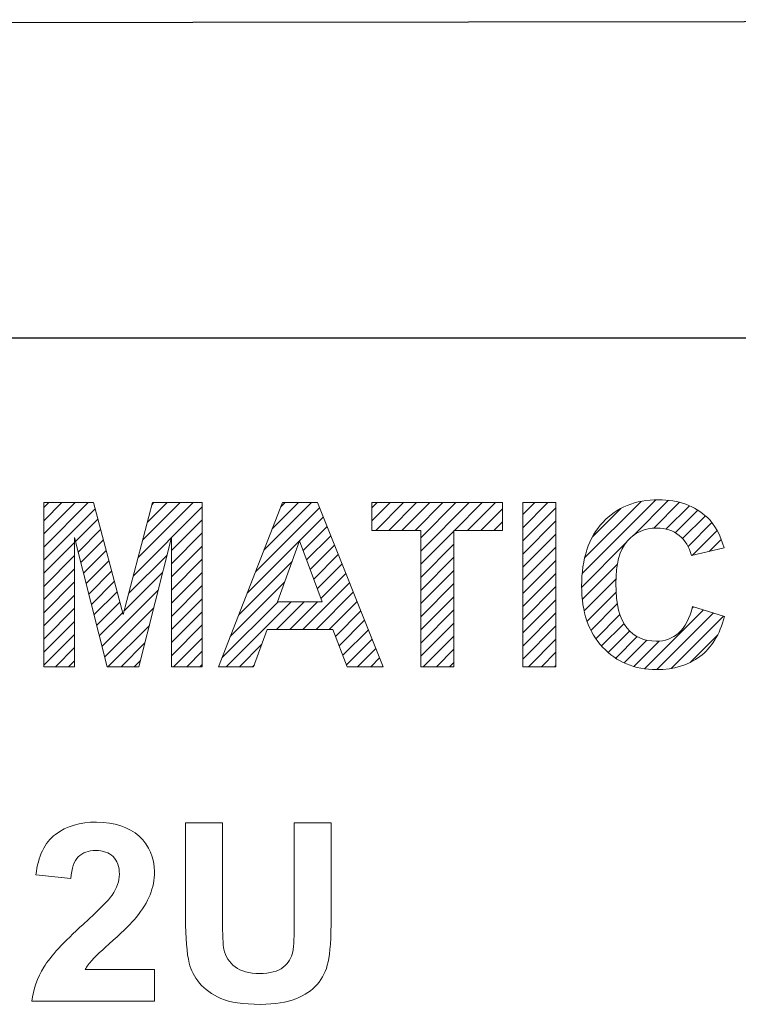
# Model space of a CAD drawing. Header units: millimetres. Extents: x 5 to 192, y 6 to 95.
# Tile 21 of 59: x 42 to 52, y 70 to 84. Entities that reach past the tile are written whole.
import ezdxf

# ---------------------------------------------------------------- set-up
doc = ezdxf.new("R2010")
doc.units = ezdxf.units.MM
doc.header["$MEASUREMENT"] = 0
doc.layers.add('Vrstva 1', color=7, linetype='Continuous')

msp = doc.modelspace()

# ---------------------------------------------------------------- linework, layer by layer
at = {"layer": 'Vrstva 1', "color": 250, "lineweight": 25}
msp.add_open_spline([(27.572, 79.278), (27.572, 79.278), (27.572, 82.548), (27.572, 82.548), (27.572, 82.548), (27.572, 82.548), (27.615, 82.897), (27.615, 82.897), (27.615, 82.897), (27.615, 82.897), (27.746, 83.159), (27.746, 83.159), (27.746, 83.159), (27.746, 83.159), (27.964, 83.333), (27.964, 83.333), (27.964, 83.333), (27.964, 83.333), (28.226, 83.508), (28.226, 83.508), (28.226, 83.508), (28.226, 83.508), (28.487, 83.595), (28.487, 83.595), (28.487, 83.595), (28.487, 83.595), (28.749, 83.638), (28.749, 83.638), (28.749, 83.638), (28.749, 83.638), (70.677, 83.69), (70.677, 83.69), (70.677, 83.69), (70.677, 83.69), (71.075, 83.646), (71.075, 83.646), (71.075, 83.646), (71.075, 83.646), (71.341, 83.513), (71.341, 83.513), (71.341, 83.513), (71.341, 83.513), (71.518, 83.291), (71.518, 83.291), (71.518, 83.291), (71.518, 83.291), (71.651, 83.025), (71.651, 83.025), (71.651, 83.025), (71.651, 83.025), (71.74, 82.715), (71.74, 82.715), (71.74, 82.715), (71.74, 82.715), (71.74, 79.26), (71.74, 79.26)], degree=3, knots=[0, 0, 0, 0, 0.071429, 0.071429, 0.071429, 0.071429, 0.142857, 0.142857, 0.142857, 0.142857, 0.214286, 0.214286, 0.214286, 0.214286, 0.285714, 0.285714, 0.285714, 0.285714, 0.357143, 0.357143, 0.357143, 0.357143, 0.428571, 0.428571, 0.428571, 0.428571, 0.5, 0.5, 0.5, 0.5, 0.571429, 0.571429, 0.571429, 0.571429, 0.642857, 0.642857, 0.642857, 0.642857, 0.714286, 0.714286, 0.714286, 0.714286, 0.785714, 0.785714, 0.785714, 0.785714, 0.857143, 0.857143, 0.857143, 0.857143, 0.928571, 0.928571, 0.928571, 0.928571, 1, 1, 1, 1], dxfattribs=at)
at = {"layer": 'Vrstva 1', "lineweight": 25}
msp.add_open_spline([(71.802, 79.291), (71.802, 79.291), (27.628, 79.291), (27.628, 79.291)], degree=3, dxfattribs=at)
at = {"layer": 'Vrstva 1', "color": 250, "lineweight": 5}
for points, knots in [([(41.938, 74.752), (41.938, 74.752), (41.938, 77.02), (41.938, 77.02), (41.938, 77.02), (41.938, 77.02), (42.623, 77.02), (42.623, 77.02), (42.623, 77.02), (42.623, 77.02), (43.034, 75.473), (43.034, 75.473), (43.034, 75.473), (43.034, 75.473), (43.441, 77.02), (43.441, 77.02), (43.441, 77.02), (43.441, 77.02), (44.128, 77.02), (44.128, 77.02), (44.128, 77.02), (44.128, 77.02), (44.128, 74.752), (44.128, 74.752), (44.128, 74.752), (44.128, 74.752), (43.703, 74.752), (43.703, 74.752), (43.703, 74.752), (43.703, 74.752), (43.703, 76.537), (43.703, 76.537), (43.703, 76.537), (43.703, 76.537), (43.253, 74.752), (43.253, 74.752), (43.253, 74.752), (43.253, 74.752), (42.812, 74.752), (42.812, 74.752), (42.812, 74.752), (42.812, 74.752), (42.363, 76.537), (42.363, 76.537), (42.363, 76.537), (42.363, 76.537), (42.363, 74.752), (42.363, 74.752), (42.363, 74.752), (42.363, 74.752), (41.938, 74.752), (41.938, 74.752)], [0, 0, 0, 0, 0.076923, 0.076923, 0.076923, 0.076923, 0.153846, 0.153846, 0.153846, 0.153846, 0.230769, 0.230769, 0.230769, 0.230769, 0.307692, 0.307692, 0.307692, 0.307692, 0.384615, 0.384615, 0.384615, 0.384615, 0.461538, 0.461538, 0.461538, 0.461538, 0.538462, 0.538462, 0.538462, 0.538462, 0.615385, 0.615385, 0.615385, 0.615385, 0.692308, 0.692308, 0.692308, 0.692308, 0.769231, 0.769231, 0.769231, 0.769231, 0.846154, 0.846154, 0.846154, 0.846154, 0.923077, 0.923077, 0.923077, 0.923077, 1, 1, 1, 1]), ([(46.629, 74.752), (46.629, 74.752), (46.13, 74.752), (46.13, 74.752), (46.13, 74.752), (46.13, 74.752), (45.932, 75.267), (45.932, 75.267), (45.932, 75.267), (45.932, 75.267), (45.025, 75.267), (45.025, 75.267), (45.025, 75.267), (45.025, 75.267), (44.838, 74.752), (44.838, 74.752), (44.838, 74.752), (44.838, 74.752), (44.353, 74.752), (44.353, 74.752), (44.353, 74.752), (44.353, 74.752), (45.236, 77.02), (45.236, 77.02), (45.236, 77.02), (45.236, 77.02), (45.72, 77.02), (45.72, 77.02), (45.72, 77.02), (45.72, 77.02), (46.629, 74.752), (46.629, 74.752)], [0, 0, 0, 0, 0.125, 0.125, 0.125, 0.125, 0.25, 0.25, 0.25, 0.25, 0.375, 0.375, 0.375, 0.375, 0.5, 0.5, 0.5, 0.5, 0.625, 0.625, 0.625, 0.625, 0.75, 0.75, 0.75, 0.75, 0.875, 0.875, 0.875, 0.875, 1, 1, 1, 1]), ([(47.147, 74.752), (47.147, 74.752), (47.147, 76.636), (47.147, 76.636), (47.147, 76.636), (47.147, 76.636), (46.474, 76.636), (46.474, 76.636), (46.474, 76.636), (46.474, 76.636), (46.474, 77.02), (46.474, 77.02), (46.474, 77.02), (46.474, 77.02), (48.276, 77.02), (48.276, 77.02), (48.276, 77.02), (48.276, 77.02), (48.276, 76.636), (48.276, 76.636), (48.276, 76.636), (48.276, 76.636), (47.605, 76.636), (47.605, 76.636), (47.605, 76.636), (47.605, 76.636), (47.605, 74.752), (47.605, 74.752), (47.605, 74.752), (47.605, 74.752), (47.147, 74.752), (47.147, 74.752)], [0, 0, 0, 0, 0.125, 0.125, 0.125, 0.125, 0.25, 0.25, 0.25, 0.25, 0.375, 0.375, 0.375, 0.375, 0.5, 0.5, 0.5, 0.5, 0.625, 0.625, 0.625, 0.625, 0.75, 0.75, 0.75, 0.75, 0.875, 0.875, 0.875, 0.875, 1, 1, 1, 1]), ([(48.558, 74.752), (48.558, 74.752), (48.558, 77.02), (48.558, 77.02), (48.558, 77.02), (48.558, 77.02), (49.016, 77.02), (49.016, 77.02), (49.016, 77.02), (49.016, 77.02), (49.016, 74.752), (49.016, 74.752), (49.016, 74.752), (49.016, 74.752), (48.558, 74.752), (48.558, 74.752)], [0, 0, 0, 0, 0.25, 0.25, 0.25, 0.25, 0.5, 0.5, 0.5, 0.5, 0.75, 0.75, 0.75, 0.75, 1, 1, 1, 1]), ([(50.903, 75.586), (50.903, 75.586), (51.347, 75.445), (51.347, 75.445), (51.347, 75.445), (51.279, 75.198), (51.166, 75.014), (51.007, 74.894), (51.007, 74.894), (50.85, 74.774), (50.648, 74.713), (50.405, 74.713), (50.405, 74.713), (50.104, 74.713), (49.856, 74.816), (49.662, 75.022), (49.662, 75.022), (49.469, 75.228), (49.371, 75.509), (49.371, 75.866), (49.371, 75.866), (49.371, 76.243), (49.469, 76.536), (49.664, 76.746), (49.664, 76.746), (49.859, 76.954), (50.115, 77.059), (50.433, 77.059), (50.433, 77.059), (50.71, 77.059), (50.936, 76.977), (51.109, 76.813), (51.109, 76.813), (51.212, 76.716), (51.289, 76.577), (51.341, 76.395), (51.341, 76.395), (51.341, 76.395), (50.888, 76.287), (50.888, 76.287), (50.888, 76.287), (50.861, 76.404), (50.805, 76.497), (50.72, 76.565), (50.72, 76.565), (50.635, 76.634), (50.531, 76.667), (50.41, 76.667), (50.41, 76.667), (50.242, 76.667), (50.105, 76.607), (50, 76.486), (50, 76.486), (49.896, 76.366), (49.844, 76.17), (49.844, 75.9), (49.844, 75.9), (49.844, 75.613), (49.895, 75.409), (49.998, 75.288), (49.998, 75.288), (50.101, 75.166), (50.235, 75.105), (50.4, 75.105), (50.4, 75.105), (50.522, 75.105), (50.627, 75.143), (50.714, 75.221), (50.714, 75.221), (50.802, 75.298), (50.865, 75.42), (50.903, 75.586)], [0, 0, 0, 0, 0.055556, 0.055556, 0.055556, 0.055556, 0.111111, 0.111111, 0.111111, 0.111111, 0.166667, 0.166667, 0.166667, 0.166667, 0.222222, 0.222222, 0.222222, 0.222222, 0.277778, 0.277778, 0.277778, 0.277778, 0.333333, 0.333333, 0.333333, 0.333333, 0.388889, 0.388889, 0.388889, 0.388889, 0.444444, 0.444444, 0.444444, 0.444444, 0.5, 0.5, 0.5, 0.5, 0.555556, 0.555556, 0.555556, 0.555556, 0.611111, 0.611111, 0.611111, 0.611111, 0.666667, 0.666667, 0.666667, 0.666667, 0.722222, 0.722222, 0.722222, 0.722222, 0.777778, 0.777778, 0.777778, 0.777778, 0.833333, 0.833333, 0.833333, 0.833333, 0.888889, 0.888889, 0.888889, 0.888889, 0.944444, 0.944444, 0.944444, 0.944444, 1, 1, 1, 1]), ([(45.785, 75.649), (45.785, 75.649), (45.473, 76.491), (45.473, 76.491), (45.473, 76.491), (45.473, 76.491), (45.166, 75.649), (45.166, 75.649), (45.166, 75.649), (45.166, 75.649), (45.785, 75.649), (45.785, 75.649)], [0, 0, 0, 0, 0.333333, 0.333333, 0.333333, 0.333333, 0.666667, 0.666667, 0.666667, 0.666667, 1, 1, 1, 1]), ([(43.468, 70.57), (43.468, 70.57), (43.468, 70.131), (43.468, 70.131), (43.468, 70.131), (43.468, 70.131), (41.773, 70.131), (41.773, 70.131), (41.773, 70.131), (41.792, 70.297), (41.846, 70.454), (41.939, 70.603), (41.939, 70.603), (42.03, 70.752), (42.212, 70.948), (42.482, 71.194), (42.482, 71.194), (42.7, 71.392), (42.834, 71.527), (42.883, 71.597), (42.883, 71.597), (42.949, 71.695), (42.983, 71.791), (42.983, 71.887), (42.983, 71.887), (42.983, 71.992), (42.954, 72.073), (42.896, 72.129), (42.896, 72.129), (42.838, 72.186), (42.758, 72.214), (42.656, 72.214), (42.656, 72.214), (42.555, 72.214), (42.475, 72.185), (42.415, 72.126), (42.415, 72.126), (42.356, 72.066), (42.321, 71.967), (42.312, 71.829), (42.312, 71.829), (42.312, 71.829), (41.83, 71.876), (41.83, 71.876), (41.83, 71.876), (41.859, 72.136), (41.949, 72.323), (42.1, 72.437), (42.1, 72.437), (42.252, 72.55), (42.441, 72.606), (42.668, 72.606), (42.668, 72.606), (42.917, 72.606), (43.113, 72.54), (43.255, 72.41), (43.255, 72.41), (43.397, 72.278), (43.468, 72.115), (43.468, 71.92), (43.468, 71.92), (43.468, 71.809), (43.447, 71.704), (43.407, 71.603), (43.407, 71.603), (43.366, 71.503), (43.302, 71.398), (43.214, 71.288), (43.214, 71.288), (43.155, 71.215), (43.049, 71.11), (42.897, 70.974), (42.897, 70.974), (42.744, 70.837), (42.648, 70.746), (42.607, 70.701), (42.607, 70.701), (42.566, 70.656), (42.533, 70.613), (42.508, 70.57), (42.508, 70.57), (42.508, 70.57), (43.468, 70.57), (43.468, 70.57)], [0, 0, 0, 0, 0.047619, 0.047619, 0.047619, 0.047619, 0.095238, 0.095238, 0.095238, 0.095238, 0.142857, 0.142857, 0.142857, 0.142857, 0.190476, 0.190476, 0.190476, 0.190476, 0.238095, 0.238095, 0.238095, 0.238095, 0.285714, 0.285714, 0.285714, 0.285714, 0.333333, 0.333333, 0.333333, 0.333333, 0.380952, 0.380952, 0.380952, 0.380952, 0.428571, 0.428571, 0.428571, 0.428571, 0.47619, 0.47619, 0.47619, 0.47619, 0.52381, 0.52381, 0.52381, 0.52381, 0.571429, 0.571429, 0.571429, 0.571429, 0.619048, 0.619048, 0.619048, 0.619048, 0.666667, 0.666667, 0.666667, 0.666667, 0.714286, 0.714286, 0.714286, 0.714286, 0.761905, 0.761905, 0.761905, 0.761905, 0.809524, 0.809524, 0.809524, 0.809524, 0.857143, 0.857143, 0.857143, 0.857143, 0.904762, 0.904762, 0.904762, 0.904762, 0.952381, 0.952381, 0.952381, 0.952381, 1, 1, 1, 1]), ([(43.898, 72.596), (43.898, 72.596), (44.408, 72.596), (44.408, 72.596), (44.408, 72.596), (44.408, 72.596), (44.408, 71.261), (44.408, 71.261), (44.408, 71.261), (44.408, 71.05), (44.414, 70.912), (44.426, 70.849), (44.426, 70.849), (44.448, 70.748), (44.5, 70.667), (44.582, 70.606), (44.582, 70.606), (44.664, 70.545), (44.777, 70.515), (44.919, 70.515), (44.919, 70.515), (45.063, 70.515), (45.172, 70.543), (45.246, 70.601), (45.246, 70.601), (45.319, 70.659), (45.363, 70.73), (45.378, 70.814), (45.378, 70.814), (45.393, 70.898), (45.4, 71.037), (45.4, 71.233), (45.4, 71.233), (45.4, 71.233), (45.4, 72.596), (45.4, 72.596), (45.4, 72.596), (45.4, 72.596), (45.909, 72.596), (45.909, 72.596), (45.909, 72.596), (45.909, 72.596), (45.909, 71.301), (45.909, 71.301), (45.909, 71.301), (45.909, 71.005), (45.896, 70.796), (45.868, 70.674), (45.868, 70.674), (45.841, 70.552), (45.79, 70.449), (45.716, 70.365), (45.716, 70.365), (45.642, 70.281), (45.543, 70.214), (45.42, 70.164), (45.42, 70.164), (45.296, 70.114), (45.134, 70.089), (44.934, 70.089), (44.934, 70.089), (44.693, 70.089), (44.51, 70.116), (44.386, 70.171), (44.386, 70.171), (44.261, 70.225), (44.163, 70.296), (44.091, 70.383), (44.091, 70.383), (44.019, 70.469), (43.971, 70.561), (43.948, 70.656), (43.948, 70.656), (43.915, 70.797), (43.898, 71.005), (43.898, 71.281), (43.898, 71.281), (43.898, 71.281), (43.898, 72.596), (43.898, 72.596)], [0, 0, 0, 0, 0.05, 0.05, 0.05, 0.05, 0.1, 0.1, 0.1, 0.1, 0.15, 0.15, 0.15, 0.15, 0.2, 0.2, 0.2, 0.2, 0.25, 0.25, 0.25, 0.25, 0.3, 0.3, 0.3, 0.3, 0.35, 0.35, 0.35, 0.35, 0.4, 0.4, 0.4, 0.4, 0.45, 0.45, 0.45, 0.45, 0.5, 0.5, 0.5, 0.5, 0.55, 0.55, 0.55, 0.55, 0.6, 0.6, 0.6, 0.6, 0.65, 0.65, 0.65, 0.65, 0.7, 0.7, 0.7, 0.7, 0.75, 0.75, 0.75, 0.75, 0.8, 0.8, 0.8, 0.8, 0.85, 0.85, 0.85, 0.85, 0.9, 0.9, 0.9, 0.9, 0.95, 0.95, 0.95, 0.95, 1, 1, 1, 1])]:
    msp.add_open_spline(points, degree=3, knots=knots, dxfattribs=at)
for points in [[(41.938, 76.951), (41.938, 76.951), (42.007, 77.02), (42.007, 77.02)], [(41.938, 76.769), (41.938, 76.769), (42.189, 77.02), (42.189, 77.02)], [(41.938, 76.588), (41.938, 76.588), (42.37, 77.02), (42.37, 77.02)], [(41.938, 76.406), (41.938, 76.406), (42.552, 77.02), (42.552, 77.02)], [(43.24, 76.257), (43.24, 76.257), (44.004, 77.02), (44.004, 77.02)], [(43.305, 76.503), (43.305, 76.503), (43.823, 77.02), (43.823, 77.02)], [(43.37, 76.749), (43.37, 76.749), (43.641, 77.02), (43.641, 77.02)], [(43.435, 76.995), (43.435, 76.995), (43.459, 77.02), (43.459, 77.02)], [(44.98, 76.362), (44.98, 76.362), (45.638, 77.02), (45.638, 77.02)], [(45.095, 76.659), (45.095, 76.659), (45.456, 77.02), (45.456, 77.02)], [(45.211, 76.957), (45.211, 76.957), (45.275, 77.02), (45.275, 77.02)], [(46.474, 76.949), (46.474, 76.949), (46.546, 77.02), (46.546, 77.02)], [(46.474, 76.767), (46.474, 76.767), (46.727, 77.02), (46.727, 77.02)], [(46.525, 76.636), (46.525, 76.636), (46.909, 77.02), (46.909, 77.02)], [(46.706, 76.636), (46.706, 76.636), (47.09, 77.02), (47.09, 77.02)], [(46.888, 76.636), (46.888, 76.636), (47.272, 77.02), (47.272, 77.02)], [(47.07, 76.636), (47.07, 76.636), (47.453, 77.02), (47.453, 77.02)], [(47.147, 76.532), (47.147, 76.532), (47.635, 77.02), (47.635, 77.02)], [(47.147, 76.35), (47.147, 76.35), (47.817, 77.02), (47.817, 77.02)], [(47.614, 76.636), (47.614, 76.636), (47.998, 77.02), (47.998, 77.02)], [(47.796, 76.636), (47.796, 76.636), (48.18, 77.02), (48.18, 77.02)], [(48.558, 76.854), (48.558, 76.854), (48.724, 77.02), (48.724, 77.02)], [(48.558, 76.672), (48.558, 76.672), (48.906, 77.02), (48.906, 77.02)], [(49.379, 76.041), (49.379, 76.041), (50.396, 77.058), (50.396, 77.058)], [(49.413, 76.257), (49.413, 76.257), (50.193, 77.037), (50.193, 77.037)], [(50.086, 76.566), (50.086, 76.566), (50.571, 77.052), (50.571, 77.052)], [(50.367, 76.666), (50.367, 76.666), (50.725, 77.024), (50.725, 77.024)], [(41.938, 76.225), (41.938, 76.225), (42.646, 76.933), (42.646, 76.933)], [(43.176, 76.01), (43.176, 76.01), (44.128, 76.963), (44.128, 76.963)], [(44.864, 76.065), (44.864, 76.065), (45.749, 76.949), (45.749, 76.949)], [(47.977, 76.636), (47.977, 76.636), (48.276, 76.935), (48.276, 76.935)], [(48.558, 76.491), (48.558, 76.491), (49.016, 76.949), (49.016, 76.949)], [(49.521, 76.546), (49.521, 76.546), (49.914, 76.939), (49.914, 76.939)], [(50.536, 76.654), (50.536, 76.654), (50.86, 76.977), (50.86, 76.977)], [(50.666, 76.602), (50.666, 76.602), (50.979, 76.915), (50.979, 76.915)], [(42.377, 76.482), (42.377, 76.482), (42.684, 76.79), (42.684, 76.79)], [(43.703, 76.356), (43.703, 76.356), (44.128, 76.781), (44.128, 76.781)], [(44.748, 75.767), (44.748, 75.767), (45.801, 76.82), (45.801, 76.82)], [(48.159, 76.636), (48.159, 76.636), (48.276, 76.754), (48.276, 76.754)], [(48.558, 76.309), (48.558, 76.309), (49.016, 76.767), (49.016, 76.767)], [(50.767, 76.522), (50.767, 76.522), (51.082, 76.837), (51.082, 76.837)], [(50.842, 76.415), (50.842, 76.415), (51.172, 76.745), (51.172, 76.745)], [(42.413, 76.337), (42.413, 76.337), (42.723, 76.646), (42.723, 76.646)], [(43.703, 76.175), (43.703, 76.175), (44.128, 76.6), (44.128, 76.6)], [(45.522, 76.359), (45.522, 76.359), (45.853, 76.69), (45.853, 76.69)], [(47.147, 76.169), (47.147, 76.169), (47.605, 76.627), (47.605, 76.627)], [(48.558, 76.128), (48.558, 76.128), (49.016, 76.585), (49.016, 76.585)], [(50.898, 76.289), (50.898, 76.289), (51.245, 76.636), (51.245, 76.636)], [(41.938, 76.043), (41.938, 76.043), (42.363, 76.468), (42.363, 76.468)], [(42.45, 76.192), (42.45, 76.192), (42.761, 76.503), (42.761, 76.503)], [(45.571, 76.227), (45.571, 76.227), (45.904, 76.561), (45.904, 76.561)], [(47.147, 75.987), (47.147, 75.987), (47.605, 76.446), (47.605, 76.446)], [(49.372, 75.852), (49.372, 75.852), (49.979, 76.46), (49.979, 76.46)], [(51.136, 76.346), (51.136, 76.346), (51.302, 76.512), (51.302, 76.512)], [(42.486, 76.047), (42.486, 76.047), (42.799, 76.36), (42.799, 76.36)], [(43.703, 75.993), (43.703, 75.993), (44.128, 76.418), (44.128, 76.418)], [(45.62, 76.095), (45.62, 76.095), (45.956, 76.431), (45.956, 76.431)], [(45.669, 75.962), (45.669, 75.962), (46.008, 76.301), (46.008, 76.301)], [(48.558, 75.946), (48.558, 75.946), (49.016, 76.404), (49.016, 76.404)], [(41.938, 75.862), (41.938, 75.862), (42.363, 76.287), (42.363, 76.287)], [(42.523, 75.902), (42.523, 75.902), (42.837, 76.216), (42.837, 76.216)], [(43.111, 75.764), (43.111, 75.764), (43.642, 76.295), (43.642, 76.295)], [(43.703, 75.812), (43.703, 75.812), (44.128, 76.237), (44.128, 76.237)], [(44.632, 75.47), (44.632, 75.47), (45.369, 76.207), (45.369, 76.207)], [(45.718, 75.83), (45.718, 75.83), (46.06, 76.172), (46.06, 76.172)], [(47.147, 75.806), (47.147, 75.806), (47.605, 76.264), (47.605, 76.264)], [(48.558, 75.765), (48.558, 75.765), (49.016, 76.222), (49.016, 76.222)], [(41.938, 75.68), (41.938, 75.68), (42.363, 76.105), (42.363, 76.105)], [(42.559, 75.757), (42.559, 75.757), (42.875, 76.073), (42.875, 76.073)], [(43.046, 75.518), (43.046, 75.518), (43.581, 76.052), (43.581, 76.052)], [(43.703, 75.63), (43.703, 75.63), (44.128, 76.055), (44.128, 76.055)], [(45.767, 75.697), (45.767, 75.697), (46.112, 76.042), (46.112, 76.042)], [(47.147, 75.624), (47.147, 75.624), (47.605, 76.083), (47.605, 76.083)], [(48.558, 75.583), (48.558, 75.583), (49.016, 76.041), (49.016, 76.041)], [(49.381, 75.68), (49.381, 75.68), (49.864, 76.163), (49.864, 76.163)], [(41.938, 75.498), (41.938, 75.498), (42.363, 75.924), (42.363, 75.924)], [(42.596, 75.612), (42.596, 75.612), (42.913, 75.929), (42.913, 75.929)], [(44.516, 75.172), (44.516, 75.172), (45.265, 75.922), (45.265, 75.922)], [(45.519, 75.268), (45.519, 75.268), (46.164, 75.912), (46.164, 75.912)], [(47.147, 75.443), (47.147, 75.443), (47.605, 75.901), (47.605, 75.901)], [(49.406, 75.524), (49.406, 75.524), (49.845, 75.962), (49.845, 75.962)], [(42.632, 75.467), (42.632, 75.467), (42.951, 75.786), (42.951, 75.786)], [(42.741, 75.031), (42.741, 75.031), (43.519, 75.809), (43.519, 75.809)], [(43.703, 75.448), (43.703, 75.448), (44.128, 75.874), (44.128, 75.874)], [(45.701, 75.268), (45.701, 75.268), (46.216, 75.783), (46.216, 75.783)], [(48.558, 75.401), (48.558, 75.401), (49.016, 75.859), (49.016, 75.859)], [(49.446, 75.382), (49.446, 75.382), (49.847, 75.783), (49.847, 75.783)], [(41.938, 75.317), (41.938, 75.317), (42.363, 75.742), (42.363, 75.742)], [(42.668, 75.322), (42.668, 75.322), (42.989, 75.643), (42.989, 75.643)], [(43.703, 75.267), (43.703, 75.267), (44.128, 75.692), (44.128, 75.692)], [(44.4, 74.875), (44.4, 74.875), (45.175, 75.649), (45.175, 75.649)], [(44.459, 74.752), (44.459, 74.752), (45.356, 75.649), (45.356, 75.649)], [(45.156, 75.268), (45.156, 75.268), (45.538, 75.649), (45.538, 75.649)], [(45.338, 75.268), (45.338, 75.268), (45.719, 75.649), (45.719, 75.649)], [(45.882, 75.268), (45.882, 75.268), (46.268, 75.653), (46.268, 75.653)], [(47.147, 75.261), (47.147, 75.261), (47.605, 75.72), (47.605, 75.72)], [(48.558, 75.22), (48.558, 75.22), (49.016, 75.678), (49.016, 75.678)], [(41.938, 75.135), (41.938, 75.135), (42.363, 75.561), (42.363, 75.561)], [(42.705, 75.177), (42.705, 75.177), (43.028, 75.499), (43.028, 75.499)], [(42.778, 74.886), (42.778, 74.886), (43.458, 75.567), (43.458, 75.567)], [(43.703, 75.085), (43.703, 75.085), (44.128, 75.51), (44.128, 75.51)], [(45.969, 75.172), (45.969, 75.172), (46.32, 75.524), (46.32, 75.524)], [(47.147, 75.08), (47.147, 75.08), (47.605, 75.538), (47.605, 75.538)], [(48.558, 75.038), (48.558, 75.038), (49.016, 75.496), (49.016, 75.496)], [(49.5, 75.255), (49.5, 75.255), (49.864, 75.619), (49.864, 75.619)], [(50.241, 74.724), (50.241, 74.724), (51.055, 75.538), (51.055, 75.538)], [(50.412, 74.714), (50.412, 74.714), (51.193, 75.495), (51.193, 75.495)], [(50.898, 75.563), (50.898, 75.563), (50.917, 75.582), (50.917, 75.582)], [(41.938, 74.954), (41.938, 74.954), (42.363, 75.379), (42.363, 75.379)], [(46.019, 75.041), (46.019, 75.041), (46.372, 75.394), (46.372, 75.394)], [(47.147, 74.898), (47.147, 74.898), (47.605, 75.356), (47.605, 75.356)], [(49.567, 75.14), (49.567, 75.14), (49.899, 75.472), (49.899, 75.472)], [(50.609, 74.729), (50.609, 74.729), (51.33, 75.451), (51.33, 75.451)], [(42.825, 74.752), (42.825, 74.752), (43.397, 75.324), (43.397, 75.324)], [(43.703, 74.904), (43.703, 74.904), (44.128, 75.329), (44.128, 75.329)], [(46.069, 74.91), (46.069, 74.91), (46.424, 75.264), (46.424, 75.264)], [(48.558, 74.857), (48.558, 74.857), (49.016, 75.315), (49.016, 75.315)], [(49.647, 75.039), (49.647, 75.039), (49.956, 75.347), (49.956, 75.347)], [(49.739, 74.949), (49.739, 74.949), (50.037, 75.246), (50.037, 75.246)], [(41.938, 74.772), (41.938, 74.772), (42.363, 75.197), (42.363, 75.197)], [(43.007, 74.752), (43.007, 74.752), (43.336, 75.081), (43.336, 75.081)], [(43.733, 74.752), (43.733, 74.752), (44.128, 75.147), (44.128, 75.147)], [(46.12, 74.779), (46.12, 74.779), (46.476, 75.135), (46.476, 75.135)], [(47.182, 74.752), (47.182, 74.752), (47.605, 75.175), (47.605, 75.175)], [(48.635, 74.752), (48.635, 74.752), (49.016, 75.133), (49.016, 75.133)], [(49.842, 74.871), (49.842, 74.871), (50.14, 75.169), (50.14, 75.169)], [(49.959, 74.806), (49.959, 74.806), (50.272, 75.119), (50.272, 75.119)], [(50.091, 74.756), (50.091, 74.756), (50.441, 75.106), (50.441, 75.106)], [(50.871, 74.81), (50.871, 74.81), (51.248, 75.187), (51.248, 75.187)], [(42.099, 74.752), (42.099, 74.752), (42.363, 75.016), (42.363, 75.016)], [(43.915, 74.752), (43.915, 74.752), (44.128, 74.966), (44.128, 74.966)], [(44.641, 74.752), (44.641, 74.752), (44.951, 75.062), (44.951, 75.062)], [(46.275, 74.752), (46.275, 74.752), (46.527, 75.005), (46.527, 75.005)], [(47.364, 74.752), (47.364, 74.752), (47.605, 74.993), (47.605, 74.993)], [(48.816, 74.752), (48.816, 74.752), (49.016, 74.952), (49.016, 74.952)], [(42.281, 74.752), (42.281, 74.752), (42.363, 74.834), (42.363, 74.834)], [(43.188, 74.752), (43.188, 74.752), (43.274, 74.838), (43.274, 74.838)], [(46.456, 74.752), (46.456, 74.752), (46.579, 74.875), (46.579, 74.875)], [(47.545, 74.752), (47.545, 74.752), (47.605, 74.812), (47.605, 74.812)], [(44.096, 74.752), (44.096, 74.752), (44.128, 74.784), (44.128, 74.784)], [(44.822, 74.752), (44.822, 74.752), (44.848, 74.778), (44.848, 74.778)], [(48.998, 74.752), (48.998, 74.752), (49.016, 74.77), (49.016, 74.77)]]:
    msp.add_open_spline(points, degree=3, dxfattribs=at)

doc.saveas('drawing.dxf')
